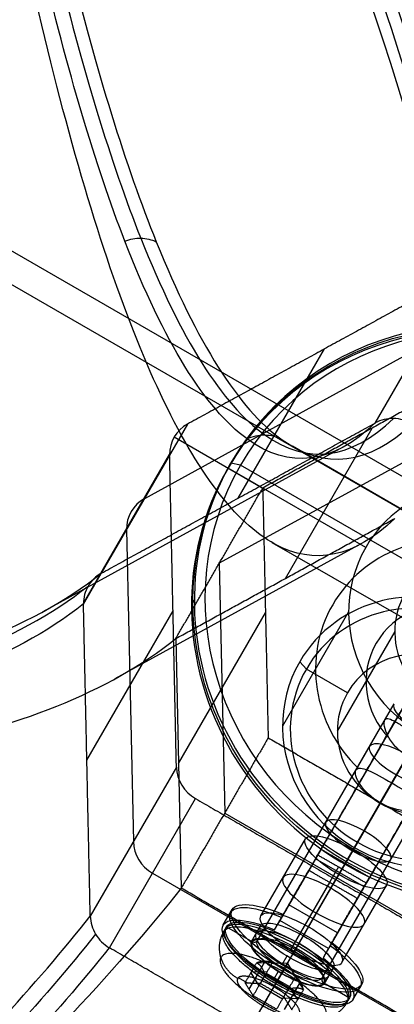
# Model space of a CAD drawing. Header units: millimetres. Extents: x -445 to 449, y -417 to 415.
# Tile 17 of 256: x -176 to -156, y -286 to -233. Entities that reach past the tile are written whole.
import ezdxf

# ---------------------------------------------------------------- set-up
doc = ezdxf.new("R2010")
doc.units = ezdxf.units.MM
doc.header["$MEASUREMENT"] = 0
doc.layers.add('Default', color=7, linetype='Continuous', true_color=0x000000)

msp = doc.modelspace()

# ---------------------------------------------------------------- linework, layer by layer
at = {"layer": 'Default', "color": 9, "true_color": 0xbfbfbf}
for p, q in [((-115.907, -280.341, -933.787), (-181.257, -242.611, -933.787)), ((-117.785, -281.068, -928.918), (-180.947, -244.602, -928.918)), ((-156.707, -254.766, -765.011), (-152.102, -246.79, -736.46)), ((-154.405, -250.778, -750.735), (-169.043, -258.811, -746.131)), ((-164.026, -258.782, -762.709), (-159.421, -250.806, -734.157)), ((-166.74, -254.823, -731.855), (-171.345, -262.799, -760.406)), ((-161.506, -263.077, -762.188), (-156.861, -255.032, -733.39)), ((-167.448, -255.513, -731.548), (-162.716, -258.245, -731.548)), ((-153.328, -255.841, -749.631), (-165.038, -262.267, -745.947)), ((-158.398, -256.041, -775.802), (-174.47, -264.861, -770.746)), ((-172.297, -264.406, -759.802), (-167.692, -256.43, -731.252)), ((-137.574, -269.613, -806.037), (-161.132, -256.011, -806.037)), ((-172.297, -264.447, -759.792), (-167.692, -256.471, -731.241)), ((-163.909, -257.024, -730.12), (-164.419, -256.907, -730.596)), ((-157.211, -261.423, -731.548), (-164.572, -257.173, -731.548)), ((-152.218, -263.774, -730.12), (-163.909, -257.024, -730.12)), ((-169.994, -260.459, -745.517), (-169.632, -277.152, -740.912)), ((-141.501, -273.119, -806.037), (-162.204, -261.166, -806.037)), ((-150.112, -261.127, -707.683), (-159.745, -277.812, -721.774)), ((-157.438, -261.217, -775.347), (-170.62, -268.451, -771.201)), ((-148.666, -261.622, -708.087), (-158.299, -278.307, -722.177)), ((-148.961, -262.133, -707.28), (-158.594, -278.818, -721.37)), ((-165.038, -262.267, -745.947), (-164.749, -275.622, -742.263)), ((-147.514, -262.627, -707.683), (-157.147, -279.312, -721.774)), ((-166.373, -264.247, -728.231), (-166.526, -264.512, -729.182)), ((-172.116, -272.794, -757.49), (-167.511, -264.818, -728.938)), ((-158.127, -264.863, -730.439), (-161.658, -270.978, -752.328)), ((-167.216, -272.967, -758.504), (-162.571, -264.922, -729.706)), ((-155.659, -265.92, -734.22), (-158.729, -271.237, -753.254)), ((-167.361, -266.29, -760.346), (-167.071, -279.645, -756.662)), ((-157.862, -277.55, -725.362), (-151.438, -266.423, -729.506)), ((-160.385, -267.921, -753.913), (-160.742, -267.538, -753.437)), ((-158.184, -269.192, -753.913), (-160.385, -267.921, -753.913)), ((-162.998, -282.447, -737.35), (-155.684, -269.778, -742.069)), ((-160.959, -282.915, -735.447), (-153.645, -270.246, -740.166)), ((-157.73, -273.321, -740.749), (-156.186, -270.648, -741.745)), ((-161.573, -283.978, -739.254), (-154.259, -271.31, -743.973)), ((-154.285, -271.355, -729.245), (-158.33, -278.36, -726.636)), ((-155.82, -274.013, -738.763), (-154.373, -271.507, -739.696)), ((-159.534, -284.447, -737.35), (-152.22, -271.778, -742.069)), ((-156.434, -275.077, -742.569), (-154.987, -272.57, -743.503)), ((-167.33, -273.164, -726.636), (-171.935, -281.14, -755.187)), ((-170.911, -282.831, -754.88), (-166.306, -274.855, -726.329)), ((-156.426, -275.064, -727.864), (-158.806, -279.185, -726.329)), ((-157.885, -277.589, -736.905), (-156.426, -275.064, -727.864)), ((-156.445, -275.096, -752.544), (-157.654, -277.19, -751.764)), ((-164.749, -275.622, -742.263), (-152.749, -282.55, -742.263)), ((-162.813, -281.125, -737.749), (-160.433, -277.004, -739.284)), ((-157.654, -277.19, -751.764), (-157.815, -277.47, -751.135)), ((-160.264, -281.71, -735.37), (-157.885, -277.589, -736.905)), ((-159.624, -277.602, -722.218), (-160.138, -278.493, -721.887)), ((-160.008, -278.266, -722.529), (-159.843, -277.981, -721.507)), ((-157.862, -277.55, -725.362), (-158.176, -278.095, -725.684)), ((-160.016, -278.282, -722.524), (-161.853, -281.463, -733.913)), ((-158.672, -278.508, -722.677), (-160.735, -282.08, -735.465)), ((-157.295, -279.568, -721.37), (-159.893, -278.068, -721.37)), ((-168.608, -278.843, -740.605), (-153.608, -287.503, -740.605)), ((-161.071, -283.109, -756.662), (-158.652, -278.919, -741.664)), ((-161.031, -283.04, -740.129), (-158.652, -278.919, -741.664)), ((-159.148, -279.332, -722.37), (-161.211, -282.905, -735.158)), ((-161.173, -280.285, -728.065), (-160.697, -279.46, -728.372)), ((-160.264, -281.71, -735.37), (-158.806, -279.185, -726.329)), ((-158.483, -283.625, -737.749), (-156.103, -279.504, -739.284)), ((-157.54, -279.993, -721.887), (-157.026, -279.102, -722.218)), ((-157.409, -279.766, -722.529), (-157.245, -279.481, -721.507)), ((-157.418, -279.782, -722.524), (-159.255, -282.963, -733.913)), ((-158.721, -282.038, -732.229), (-161.319, -280.538, -732.229)), ((-164.825, -281.611, -737.289), (-164.35, -280.787, -737.596)), ((-162.091, -281.876, -733.76), (-161.615, -281.051, -734.067)), ((-158.099, -280.96, -728.372), (-158.575, -281.785, -728.065)), ((-164.795, -281.959, -737.197), (-164.652, -281.711, -737.289)), ((-164.652, -281.711, -737.289), (-163.267, -282.511, -737.289)), ((-163.31, -282.486, -737.289), (-162.834, -281.662, -737.596)), ((-159.197, -282.862, -731.922), (-161.795, -281.362, -731.922)), ((-161.016, -283.013, -735.148), (-160.54, -282.189, -735.455)), ((-160.778, -282.601, -733.672), (-161.024, -283.026, -735.195)), ((-160.921, -282.848, -733.58), (-160.778, -282.601, -733.672)), ((-159.017, -282.551, -734.067), (-159.493, -283.376, -733.76)), ((-163.411, -287.161, -754.88), (-161.031, -283.04, -740.129)), ((-161.422, -283.271, -739.727), (-161.692, -283.738, -741.397)), ((-163.251, -284.717, -736.02), (-162.579, -283.554, -736.453)), ((-161.393, -283.666, -737.269), (-163.04, -283.631, -737.013)), ((-161.393, -283.666, -737.269), (-161.928, -284.593, -738.237)), ((-161.707, -284.21, -739.43), (-161.231, -283.385, -739.737)), ((-161.393, -283.666, -737.269), (-161.545, -283.929, -735.857)), ((-161.393, -283.666, -737.269), (-160.54, -285.075, -737.013)), ((-163.442, -285.05, -737.208), (-162.77, -283.886, -737.642)), ((-163.349, -284.167, -736.813), (-162.916, -284.86, -738.003)), ((-162.501, -284.142, -735.643), (-163.318, -284.114, -736.833)), ((-162.527, -284.188, -735.627), (-161.277, -284.909, -735.627)), ((-162.216, -285.092, -735.424), (-161.545, -283.929, -735.857)), ((-161.898, -284.095, -739.42), (-162.167, -284.562, -741.09)), ((-161.975, -284.675, -741.096), (-161.5, -283.851, -741.403)), ((-161.699, -284.196, -739.383), (-161.945, -284.622, -740.905)), ((-159.413, -284.736, -737.289), (-158.937, -283.912, -737.596)), ((-163.541, -284.707, -736.443), (-164.019, -284.431, -736.443)), ((-161.661, -285.574, -738.006), (-162.911, -284.852, -738.006)), ((-162.6, -285.757, -737.803), (-161.928, -284.593, -738.237)), ((-162.087, -284.869, -740.813), (-161.945, -284.622, -740.905)), ((-160.703, -284.636, -736.452), (-161.375, -285.8, -736.019)), ((-159.456, -284.711, -737.289), (-158.07, -285.511, -737.289)), ((-157.897, -285.611, -737.289), (-157.421, -284.787, -737.596)), ((-162.121, -284.917, -734.805), (-162.221, -285.09, -735.424)), ((-160.896, -284.969, -737.643), (-161.568, -286.132, -737.21)), ((-161.282, -284.917, -735.624), (-160.849, -285.611, -736.813)), ((-162.605, -285.754, -737.803), (-162.705, -285.927, -738.422)), ((-160.818, -285.557, -736.833), (-161.635, -285.529, -738.023)), ((-158.213, -285.759, -737.197), (-158.07, -285.511, -737.289))]:
    msp.add_line(p, q, dxfattribs=at)
at = {"layer": 'Default', "color": 9, "true_color": 0xbfbfbf, "extrusion": (0.153498, 0.265866, 0.951711)}
msp.add_circle((-2.063, 65.694, -789.357), 16, dxfattribs=at)
at = {"layer": 'Default', "color": 9, "true_color": 0xbfbfbf, "extrusion": (0.475855, 0.824206, -0.306996)}
for centre, radius in [((-2.063, -801.857, -71.386), 2), ((-2.063, -801.857, -76.309), 2), ((-2.063, -801.857, -80.194), 2.5), ((-2.063, -801.857, -84.342), 3.8), ((-2.063, -801.857, -83.694), 2.25)]:
    msp.add_circle(centre, radius, dxfattribs=at)
at = {"layer": 'Default', "color": 9, "true_color": 0xbfbfbf, "extrusion": (0.839785, 0.468295, -0.274702)}
for centre, radius, start, end in [((-82.528, -800.142, -49.747), 81, 13.4419, 157.66976), ((-82.528, -800.142, -48.747), 80, 10.88945, 157.7648), ((-82.528, -800.142, -50.747), 80, 10.71711, 160.10861), ((-82.528, -800.142, -49.747), 79, 10.84081, 160.36744)]:
    msp.add_arc(centre, radius, start, end, dxfattribs=at)
at = {"layer": 'Default', "color": 9, "true_color": 0xbfbfbf, "extrusion": (0.153498, 0.265866, 0.951711)}
for centre, radius, start, end in [((-2.063, 65.694, -788.857), 16, 180, 360), ((-2.063, 65.694, -789.857), 16, 180, 0), ((-2.063, 65.694, -788.357), 15.5, 180, 0), ((15.258, 65.694, -789.857), 2, 330, 30), ((-2.063, 65.694, -788.857), 16, 360, 118.7875), ((-2.063, 65.694, -789.857), 7.5, 180, 360), ((-2.063, 65.694, -788.357), 15.5, 360, 180), ((-2.063, 65.694, -789.857), 16, 0, 118.7875), ((15.258, 65.694, -804.858), 2, 330, 30), ((-2.063, 65.694, -801.357), 7.5, 284.9662, 75.0338), ((-2.063, 65.694, -789.857), 7.5, 360, 118.7875), ((-2.063, 65.694, -812.857), 7.5, 180, 360), ((-2.063, 65.694, -813.357), 7, 180, 0), ((-2.063, 65.694, -803.38), 4.458, 286.9008, 73.0992), ((-2.063, 65.694, -793.357), 4.459, 0, 118.7875), ((-2.063, 65.694, -813.357), 4.459, 180, 360), ((-2.063, 65.694, -812.857), 7.5, 360, 118.7875), ((-2.063, 65.694, -813.357), 7, 360, 180), ((-2.063, 65.694, -813.357), 4.458, 360, 118.7875), ((6.598, 80.694, -789.857), 2, 30, 90), ((6.598, 80.694, -804.857), 2, 30, 90), ((0.137, 83.994, -801.857), 0.2, 90, 180), ((-4.263, 83.994, -801.857), 0.2, 360, 90)]:
    msp.add_arc(centre, radius, start, end, dxfattribs=at)
at = {"layer": 'Default', "color": 9, "true_color": 0xbfbfbf, "extrusion": (0.475855, 0.824206, -0.306996)}
for centre, radius, start, end in [((-2.063, -801.857, -68.624), 2, 270, 0), ((-2.063, -801.857, -77.694), 2.5, 360, 180), ((-2.063, -801.857, -77.694), 2.5, 180, 0), ((-2.063, -801.857, -83.379), 4, 112.0243, 67.9757), ((-2.063, -801.857, -83.194), 4, 112.0243, 67.9757), ((-2.063, -801.857, -84.194), 4, 112.0243, 67.9757), ((-2.063, -801.857, -82.694), 2.5, 180, 360), ((-2.063, -801.857, -82.694), 2.5, 360, 180), ((-2.063, -801.857, -84.194), 3.8, 270, 360), ((-2.063, -801.857, -84.494), 3.8, 360, 270), ((-2.063, -801.857, -84.194), 3.8, 360, 90), ((-2.063, -801.857, -83.194), 2.25, 270, 360), ((-2.063, -801.857, -83.194), 2.25, 0, 90), ((-2.063, -801.857, -84.194), 2.2, 270, 90), ((-2.063, -801.857, -83.994), 2, 360, 180), ((-2.063, -801.857, -83.194), 2.25, 90, 270), ((-2.063, -801.857, -84.194), 2.25, 270, 360), ((-2.063, -801.857, -84.194), 2.25, 0, 90), ((-2.063, -801.857, -83.994), 2, 270, 360), ((-2.063, -801.857, -84.194), 3.8, 90, 270), ((-2.063, -801.857, -84.194), 2.25, 90, 270), ((-2.063, -801.857, -84.194), 2.2, 90, 180), ((-2.063, -801.857, -84.194), 2.2, 180, 270), ((-2.063, -801.857, -83.994), 2, 180, 270)]:
    msp.add_arc(centre, radius, start, end, dxfattribs=at)
at = {"layer": 'Default', "color": 9, "true_color": 0xbfbfbf, "extrusion": (0.866025, -0.5, 1.90262e-12)}
msp.add_arc((-319.58, -722.984, 0.563), 1, 126.1796, 162.1217, dxfattribs=at)
at = {"layer": 'Default', "color": 9, "true_color": 0xbfbfbf, "extrusion": (0.866025, -0.5, 1.02351e-12)}
msp.add_arc((-319.58, -722.984, 0.563), 2, 126.1796, 162.1217, dxfattribs=at)
at = {"layer": 'Default', "color": 9, "true_color": 0xbfbfbf, "extrusion": (0.866025, -0.5, 0)}
for radius in [1, 2]:
    msp.add_arc((-319.58, -722.984, 2.063), radius, 126.1796, 162.1217, dxfattribs=at)
at = {"layer": 'Default', "color": 9, "true_color": 0xbfbfbf, "extrusion": (0.866025, -0.5, -9.48824e-13)}
msp.add_arc((-319.58, -722.984, 3.563), 1, 126.1796, 162.1217, dxfattribs=at)
at = {"layer": 'Default', "color": 9, "true_color": 0xbfbfbf, "extrusion": (0.866025, -0.5, -7.65332e-13)}
msp.add_arc((-319.58, -722.984, 3.563), 2, 126.1796, 162.1217, dxfattribs=at)
at = {"layer": 'Default', "color": 9, "true_color": 0xbfbfbf, "extrusion": (0.866025, -0.5, 1.0103e-14)}
msp.add_arc((-325.43, -735.257, 2.063), 0.2, 162.1217, 252.1217, dxfattribs=at)
at = {"layer": 'Default', "color": 9, "true_color": 0xbfbfbf, "extrusion": (0.866025, -0.5, -1.84297e-14)}
msp.add_arc((-326.78, -739.444, 2.063), 0.2, 72.1217, 162.1217, dxfattribs=at)
at = {"layer": 'Default', "color": 9, "true_color": 0xbfbfbf}
for points, degree in [([(-175.113, -207.78, -928.581), (-131.736, -232.824, -928.581), (-88.358, -257.868, -928.581)], 2), ([(-88.693, -259.949, -916.19), (-132.948, -234.398, -916.19), (-177.204, -208.847, -916.19)], 2), ([(-176.896, -208.841, -916.228), (-132.641, -234.392, -916.228), (-88.385, -259.942, -916.228)], 2), ([(-89.471, -263.131, -929.631), (-134.293, -237.253, -929.631), (-179.115, -211.375, -929.631)], 2), ([(-93.183, -265.698, -926.373), (-136.56, -240.654, -926.373), (-179.938, -215.61, -926.373)], 2), ([(-170.087, -245.038, -853.429), (-169.816, -244.927, -853.427), (-169.229, -244.817, -853.473), (-168.661, -244.952, -853.607), (-168.408, -245.074, -853.69)], 3), ([(-152.102, -246.79, -736.46), (-159.421, -250.806, -734.157), (-166.74, -254.823, -731.855)], 2), ([(-151.006, -251.819, -735.232), (-156.861, -255.032, -733.39), (-162.716, -258.245, -731.548)], 2), ([(-171.345, -262.799, -760.406), (-164.026, -258.782, -762.709), (-156.707, -254.766, -765.011)], 2), ([(-156.702, -254.763, -765.013), (-156.704, -254.764, -765.012), (-156.706, -254.765, -765.012), (-156.707, -254.766, -765.011)], 3), ([(-163.553, -255.616, -809.304), (-163.261, -255.468, -809.332), (-162.606, -255.318, -809.416), (-161.963, -255.495, -809.534), (-161.683, -255.656, -809.594)], 3), ([(-167.33, -273.164, -726.636), (-167.511, -264.818, -728.938), (-167.692, -256.471, -731.241)], 2), ([(-167.361, -266.29, -760.346), (-165.038, -262.267, -745.947), (-162.716, -258.245, -731.548)], 2), ([(-162.716, -258.245, -731.548), (-162.571, -264.922, -729.706), (-162.426, -271.6, -727.864)], 2), ([(-167.361, -266.29, -760.346), (-161.506, -263.077, -762.188), (-155.651, -259.864, -764.03)], 2), ([(-149.965, -260.872, -708.087), (-154.781, -269.214, -715.132), (-159.598, -277.557, -722.177)], 2), ([(-159.893, -278.068, -721.37), (-155.076, -269.725, -714.325), (-150.26, -261.383, -707.28)], 2), ([(-157, -279.057, -722.177), (-152.183, -270.714, -715.132), (-147.367, -262.372, -708.087)], 2), ([(-171.345, -262.799, -760.406), (-171.347, -262.8, -760.406), (-171.349, -262.801, -760.405), (-171.35, -262.802, -760.404)], 3), ([(-147.662, -262.883, -707.28), (-152.478, -271.225, -714.325), (-157.295, -279.568, -721.37)], 2), ([(-172.297, -264.441, -759.794), (-172.297, -264.443, -759.793), (-172.297, -264.445, -759.793), (-172.297, -264.447, -759.792)], 3), ([(-171.935, -281.14, -755.187), (-172.116, -272.794, -757.49), (-172.297, -264.447, -759.792)], 2), ([(-93.183, -265.698, -926.373), (-138.416, -293.956, -931.053), (-183.648, -322.214, -935.733)], 2), ([(-162.426, -271.6, -727.864), (-164.749, -275.622, -742.263), (-167.071, -279.645, -756.662)], 2), ([(-162.426, -271.6, -727.864), (-156.426, -275.064, -727.864), (-150.426, -278.528, -727.864)], 2), ([(-166.306, -274.855, -726.329), (-158.806, -279.185, -726.329), (-151.306, -283.515, -726.329)], 2), ([(-159.778, -277.87, -722.677), (-160.697, -279.46, -728.372), (-161.615, -281.051, -734.067)], 2), ([(-160.254, -278.694, -722.37), (-160.016, -278.282, -722.524), (-159.778, -277.87, -722.677)], 2), ([(-159.893, -278.068, -721.37), (-159.745, -277.812, -721.774), (-159.598, -277.557, -722.177)], 2), ([(-157.18, -279.37, -722.677), (-158.479, -278.62, -722.677), (-159.778, -277.87, -722.677)], 2), ([(-159.598, -277.557, -722.177), (-158.299, -278.307, -722.177), (-157, -279.057, -722.177)], 2), ([(-162.091, -281.876, -733.76), (-161.173, -280.285, -728.065), (-160.254, -278.694, -722.37)], 2), ([(-157.656, -280.194, -722.37), (-158.955, -279.444, -722.37), (-160.254, -278.694, -722.37)], 2), ([(-157, -279.057, -722.177), (-157.147, -279.312, -721.774), (-157.295, -279.568, -721.37)], 2), ([(-159.017, -282.551, -734.067), (-158.099, -280.96, -728.372), (-157.18, -279.37, -722.677)], 2), ([(-157.18, -279.37, -722.677), (-157.418, -279.782, -722.524), (-157.656, -280.194, -722.37)], 2), ([(-155.071, -286.573, -756.662), (-161.071, -283.109, -756.662), (-167.071, -279.645, -756.662)], 2), ([(-157.656, -280.194, -722.37), (-158.575, -281.785, -728.065), (-159.493, -283.376, -733.76)], 2), ([(-171.935, -281.14, -755.187), (-171.935, -281.142, -755.187), (-171.935, -281.144, -755.186), (-171.935, -281.146, -755.186)], 3), ([(-170.916, -282.827, -754.88), (-170.914, -282.828, -754.88), (-170.912, -282.829, -754.88), (-170.911, -282.831, -754.88)], 3), ([(-155.911, -291.491, -754.88), (-163.411, -287.161, -754.88), (-170.911, -282.831, -754.88)], 2), ([(-163.658, -284.703, -736.614), (-163.349, -284.167, -736.813), (-163.04, -283.631, -737.013)], 2), ([(-162.223, -283.66, -735.823), (-162.532, -284.196, -735.624), (-162.841, -284.731, -735.424)], 2), ([(-163.225, -285.396, -737.803), (-162.916, -284.86, -738.003), (-162.607, -284.325, -738.202)], 2), ([(-163.225, -285.396, -737.803), (-163.442, -285.05, -737.208), (-163.658, -284.703, -736.614)], 2), ([(-163.658, -284.703, -736.614), (-163.25, -284.717, -736.019), (-162.841, -284.731, -735.424)], 2), ([(-162.841, -284.731, -735.424), (-162.216, -285.092, -735.424), (-161.591, -285.453, -735.424)], 2), ([(-160.973, -284.382, -735.823), (-161.282, -284.917, -735.624), (-161.591, -285.453, -735.424)], 2), ([(-161.975, -286.118, -737.803), (-162.6, -285.757, -737.803), (-163.225, -285.396, -737.803)], 2), ([(-161.975, -286.118, -737.803), (-161.666, -285.582, -738.003), (-161.357, -285.046, -738.202)], 2), ([(-161.158, -286.146, -736.614), (-160.849, -285.611, -736.813), (-160.54, -285.075, -737.013)], 2), ([(-161.591, -285.453, -735.424), (-161.375, -285.8, -736.019), (-161.158, -286.146, -736.614)], 2)]:
    msp.add_open_spline(points, degree=degree, dxfattribs=at)
for points, knots in [([(-177.949, -208.997, -914.475), (-176.667, -216.82, -905.156), (-173.905, -230.749, -885.483), (-168.778, -247.591, -850.19), (-162.654, -257.314, -809.454), (-158.024, -256.724, -779.731), (-155.722, -254.524, -765.22)], [0, 0, 0, 0, 35.012924, 70.025848, 116.709747, 163.377336, 163.377336, 163.377336, 163.377336]), ([(-156.702, -254.763, -765.013), (-159, -256.964, -779.553), (-163.606, -257.538, -809.332), (-169.646, -247.758, -850.124), (-174.662, -230.858, -885.442), (-177.341, -216.898, -905.122), (-178.579, -209.061, -914.442)], [-1314.671432, -1314.671432, -1314.671432, -1314.671432, -1267.486618, -1220.301793, -1184.913174, -1149.524555, -1149.524555, -1149.524555, -1149.524555]), ([(-177.342, -209.087, -914.635), (-176.017, -216.926, -905.327), (-173.176, -230.89, -885.673), (-167.938, -247.794, -850.389), (-161.721, -257.578, -809.624), (-157.05, -257.005, -779.856), (-154.737, -254.804, -765.318)], [-189.353565, -189.353565, -189.353565, -189.353565, -153.964948, -118.576332, -71.39151, -24.206688, -24.206688, -24.206688, -24.206688]), ([(-155.651, -259.864, -764.03), (-157.82, -261.96, -777.708), (-159.971, -262.385, -791.499), (-164.17, -260.096, -818.833), (-166.221, -257.376, -832.404), (-170.139, -249.054, -858.752), (-171.993, -243.493, -871.446), (-175.449, -229.987, -895.531), (-177.052, -222.043, -906.921), (-178.509, -213.136, -917.515)], [709.935271, 709.935271, 709.935271, 709.935271, 752.393419, 752.393419, 794.836461, 794.836461, 837.156721, 837.156721, 879.495751, 879.495751, 879.495751, 879.495751]), ([(-154.737, -254.804, -765.318), (-155.036, -254.629, -765.308), (-155.38, -254.531, -765.273), (-156.065, -254.517, -765.167), (-156.406, -254.6, -765.095), (-156.702, -254.763, -765.013)], [-13.64441, -13.64441, -13.64441, -13.64441, -12.578055, -12.578055, -11.511505, -11.511505, -11.511505, -11.511505]), ([(-265.288, -256.927, -886.999), (-255.517, -260.091, -880.351), (-236.941, -265.342, -865.653), (-210.075, -270.254, -837.198), (-186.771, -270.549, -801.867), (-175.861, -266.513, -774.12), (-172.05, -263.485, -760.084)], [0, 0, 0, 0, 35.012924, 70.025847, 116.709745, 163.377333, 163.377333, 163.377333, 163.377333]), ([(-264.953, -256.461, -887.27), (-255.151, -259.599, -880.643), (-236.512, -264.8, -865.985), (-209.543, -269.652, -837.573), (-186.133, -269.9, -802.245), (-175.174, -265.84, -774.464), (-171.35, -262.802, -760.404)], [-189.353565, -189.353565, -189.353565, -189.353565, -153.964946, -118.576327, -71.391502, -24.206688, -24.206688, -24.206688, -24.206688]), ([(-172.297, -264.441, -759.794), (-176.113, -267.467, -773.859), (-187.041, -271.473, -801.659), (-210.366, -271.078, -837.042), (-237.228, -266.04, -865.523), (-255.789, -260.703, -880.232), (-265.549, -257.493, -886.885)], [-1314.671432, -1314.671432, -1314.671432, -1314.671432, -1267.486618, -1220.301793, -1184.913174, -1149.524555, -1149.524555, -1149.524555, -1149.524555]), ([(-263.169, -259.596, -890.882), (-252.052, -263.201, -883.327), (-241.391, -266.174, -874.786), (-221.462, -270.639, -855.884), (-212.193, -272.132, -845.523), (-195.507, -273.448, -823.19), (-188.155, -273.258, -811.288), (-175.876, -271.113, -786.495), (-170.935, -269.157, -773.582), (-167.361, -266.29, -760.346)], [-879.495751, -879.495751, -879.495751, -879.495751, -837.156729, -837.156729, -794.836466, -794.836466, -752.393422, -752.393422, -709.935271, -709.935271, -709.935271, -709.935271]), ([(-171.35, -262.802, -760.404), (-171.642, -262.961, -760.302), (-171.885, -263.199, -760.19), (-172.215, -263.77, -759.977), (-172.302, -264.104, -759.876), (-172.297, -264.441, -759.794)], [-7.355431, -7.355431, -7.355431, -7.355431, -6.289077, -6.289077, -5.222526, -5.222526, -5.222526, -5.222526]), ([(-152.722, -272.648, -741.745), (-152.767, -272.726, -742.025), (-152.876, -272.789, -742.265), (-153.165, -272.888, -742.683), (-153.347, -272.924, -742.861), (-153.772, -272.939, -743.168), (-154.002, -272.921, -743.285), (-154.482, -272.809, -743.452), (-154.733, -272.716, -743.503), (-155.24, -272.424, -743.503), (-155.446, -272.253, -743.452), (-155.783, -271.893, -743.285), (-155.914, -271.702, -743.167), (-156.113, -271.327, -742.861), (-156.173, -271.152, -742.683), (-156.232, -270.852, -742.265), (-156.231, -270.726, -742.025), (-156.186, -270.648, -741.745)], [-1.2246708, -1.2246708, -1.2246708, -1.2246708, -1.1490421, -1.1490421, -1.0719461, -1.0719461, -0.9946182, -0.9946182, -0.9185031, -0.9185031, -0.842372, -0.842372, -0.765058, -0.765058, -0.6879458, -0.6879458, -0.6123354, -0.6123354, -0.6123354, -0.6123354]), ([(-156.186, -270.648, -741.745), (-156.141, -270.57, -741.465), (-156.061, -270.556, -741.206), (-155.859, -270.607, -740.733), (-155.735, -270.673, -740.517), (-155.425, -270.856, -740.137), (-155.25, -270.97, -739.983), (-154.851, -271.222, -739.764), (-154.626, -271.36, -739.696), (-154.119, -271.653, -739.696), (-153.887, -271.779, -739.764), (-153.469, -271.998, -739.983), (-153.283, -272.093, -740.137), (-152.969, -272.269, -740.517), (-152.85, -272.344, -740.733), (-152.705, -272.494, -741.206), (-152.677, -272.57, -741.465), (-152.722, -272.648, -741.745)], [-0.6123354, -0.6123354, -0.6123354, -0.6123354, -0.5367068, -0.5367068, -0.4596107, -0.4596107, -0.3822828, -0.3822828, -0.3061677, -0.3061677, -0.2300366, -0.2300366, -0.1527226, -0.1527226, -0.0756105, -0.0756105, 0, 0, 0, 0]), ([(-157.73, -273.321, -740.749), (-157.646, -273.176, -740.229), (-157.41, -273.208, -739.731), (-156.731, -273.495, -738.992), (-156.293, -273.74, -738.763), (-155.347, -274.287, -738.763), (-154.915, -274.543, -738.992), (-154.327, -274.988, -739.731), (-154.182, -275.176, -740.229), (-154.266, -275.321, -740.749)], [0.6058712, 0.6058712, 0.6058712, 0.6058712, 0.7573229, 0.7573229, 0.9088068, 0.9088068, 1.0602907, 1.0602907, 1.2117424, 1.2117424, 1.2117424, 1.2117424]), ([(-154.266, -275.321, -740.749), (-154.35, -275.467, -741.27), (-154.649, -275.545, -741.727), (-155.462, -275.49, -742.38), (-155.961, -275.35, -742.569), (-156.907, -274.804, -742.569), (-157.278, -274.441, -742.38), (-157.732, -273.765, -741.727), (-157.814, -273.467, -741.27), (-157.73, -273.321, -740.749)], [0, 0, 0, 0, 0.1514517, 0.1514517, 0.3029356, 0.3029356, 0.4544195, 0.4544195, 0.6058712, 0.6058712, 0.6058712, 0.6058712]), ([(-167.071, -279.645, -756.662), (-170.61, -284.113, -769.457), (-175.483, -289.251, -781.492), (-187.562, -300.611, -803.743), (-194.783, -306.846, -813.977), (-211.152, -320.091, -832.293), (-220.238, -327.054, -840.321), (-239.76, -341.374, -854.041), (-250.196, -348.732, -859.733), (-261.075, -356.144, -864.248)], [709.935271, 709.935271, 709.935271, 709.935271, 752.393419, 752.393419, 794.836461, 794.836461, 837.156721, 837.156721, 879.495751, 879.495751, 879.495751, 879.495751]), ([(-263.412, -355.995, -859.713), (-250.681, -347.253, -854.433), (-226.875, -330.213, -840.725), (-200.35, -309.188, -814.175), (-182.241, -292.836, -784.982), (-174.769, -284.721, -765.374), (-171.935, -281.146, -755.186)], [-189.353565, -189.353565, -189.353565, -189.353565, -142.168751, -94.983926, -59.595307, -24.206688, -24.206688, -24.206688, -24.206688]), ([(-171.935, -281.146, -755.186), (-171.925, -281.478, -755.083), (-171.824, -281.812, -755), (-171.469, -282.398, -754.894), (-171.215, -282.65, -754.871), (-170.916, -282.827, -754.88)], [-7.355431, -7.355431, -7.355431, -7.355431, -6.289077, -6.289077, -5.222526, -5.222526, -5.222526, -5.222526]), ([(-171.646, -282.105, -754.947), (-174.476, -285.667, -765.117), (-181.937, -293.745, -784.7), (-200.028, -310.007, -813.882), (-226.551, -330.906, -840.465), (-250.379, -347.842, -854.219), (-263.127, -356.529, -859.523)], [0.016308, 0.016308, 0.016308, 0.016308, 35.008566, 70.017133, 116.695221, 163.37331, 163.37331, 163.37331, 163.37331]), ([(-170.916, -282.827, -754.88), (-173.756, -286.392, -765.07), (-181.251, -294.471, -784.685), (-199.427, -310.712, -813.898), (-226.065, -331.551, -840.482), (-249.98, -348.411, -854.223), (-262.771, -357.054, -859.521)], [-1314.671432, -1314.671432, -1314.671432, -1314.671432, -1279.282822, -1243.894204, -1196.709379, -1149.524555, -1149.524555, -1149.524555, -1149.524555])]:
    msp.add_open_spline(points, degree=3, knots=knots, dxfattribs=at)
for points, weights in [([(-164.054, -284.475, -736.614), (-165.699, -283.525, -736.614), (-164.795, -281.959, -737.197)], [1, 0.707106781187, 1]), ([(-162.087, -284.869, -740.813), (-165.378, -282.969, -740.813), (-164.795, -281.959, -737.197)], [1, 0.707106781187, 1]), ([(-162.117, -284.919, -734.805), (-161.825, -284.414, -732.997), (-160.921, -282.848, -733.58)], [1, 0.707106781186, 1]), ([(-162.223, -283.66, -735.823), (-162.532, -283.474, -736.482), (-163.04, -283.631, -737.013)], [1, 1.15470053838, 1]), ([(-163.04, -283.631, -737.013), (-162.724, -283.806, -737.671), (-162.607, -284.325, -738.202)], [1, 1.15470053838, 1]), ([(-160.973, -284.382, -735.823), (-161.499, -283.849, -735.887), (-162.223, -283.66, -735.823)], [1, 1.15470053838, 1]), ([(-161.928, -284.593, -738.237), (-162.218, -284.426, -738.237), (-162.607, -284.325, -738.202)], [1.07735026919, 1.07735026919, 1]), ([(-164.054, -284.475, -736.614), (-164.345, -284.98, -738.422), (-162.7, -285.93, -738.422)], [1, 0.707106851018, 0.999999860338]), ([(-162.7, -285.93, -738.422), (-162.992, -286.435, -740.23), (-162.087, -284.869, -740.813)], [1, 0.707106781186, 1]), ([(-161.357, -285.046, -738.202), (-161.638, -284.761, -738.237), (-161.928, -284.593, -738.237)], [1, 1.07735026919, 1.07735026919]), ([(-160.54, -285.075, -737.013), (-160.657, -284.557, -736.482), (-160.973, -284.382, -735.823)], [1, 1.15470053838, 1]), ([(-161.357, -285.046, -738.202), (-160.849, -284.889, -737.671), (-160.54, -285.075, -737.013)], [1, 1.15470053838, 1]), ([(-160.763, -286.375, -736.614), (-159.117, -287.325, -736.614), (-158.213, -285.759, -737.197)], [1, 0.707106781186, 1])]:
    msp.add_rational_spline(points, weights, degree=2, dxfattribs=at)
for points, weights, knots in [([(-164.952, -283.344, -736.784), (-164.455, -282.482, -733.698), (-161.646, -284.104, -733.698), (-158.837, -285.725, -733.698), (-159.334, -286.588, -736.784), (-159.832, -287.45, -739.871), (-162.641, -285.828, -739.871), (-165.45, -284.207, -739.871), (-164.952, -283.344, -736.784)], [0.853553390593, 0.603553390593, 0.853553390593, 0.603553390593, 0.853553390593, 0.603553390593, 0.853553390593, 0.603553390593, 0.853553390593], [-3.141593, -3.141593, -3.141593, -1.570796, -1.570796, 0, 0, 1.570796, 1.570796, 3.141593, 3.141593, 3.141593]), ([(-162.7, -285.93, -738.422), (-161.6, -286.565, -738.422), (-161, -286.496, -737.306), (-160.399, -286.427, -736.189), (-161.039, -285.739, -735.335), (-161.678, -285.052, -734.481), (-162.769, -284.594, -734.943), (-163.859, -284.137, -735.405), (-164.054, -284.475, -736.614)], [1, 0.831469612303, 1, 0.831469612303, 1, 0.831469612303, 1, 0.831469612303, 1], [-8.953539, -8.953539, -8.953539, -6.715154, -6.715154, -4.47677, -4.47677, -2.238385, -2.238385, 0, 0, 0])]:
    msp.add_rational_spline(points, weights, degree=2, knots=knots, dxfattribs=at)

doc.saveas('drawing.dxf')
